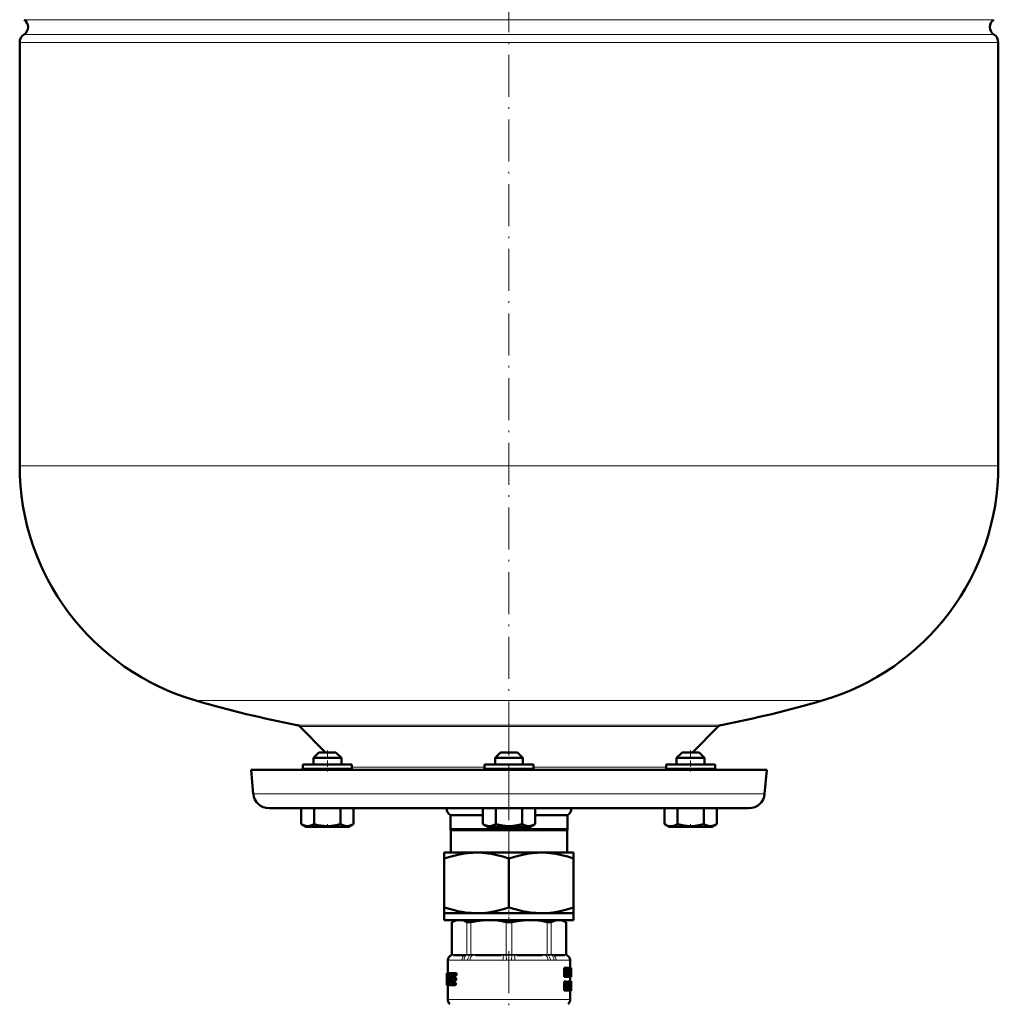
# Model space of a CAD drawing. Extents: x -1438 to 1837, y -1701 to 699.
# Tile 74 of 90: x 742 to 1022, y -169 to 113. Entities that reach past the tile are written whole.
import ezdxf

# ---------------------------------------------------------------- set-up
doc = ezdxf.new("R2010")
doc.units = 0
doc.linetypes.add('DASHDOT', pattern=[18.5, 12, -3, 0.5, -3])

msp = doc.modelspace()

# ---------------------------------------------------------------- linework, layer by layer
at = {"color": 7, "linetype": 'DASHDOT', "lineweight": 18}
for p, q in [((881.75, 380.01), (881.75, -124.28)), ((881.75, -85.43), (881.75, -131.22)), ((881.75, -153.93), (881.75, -184.66))]:
    msp.add_line(p, q, dxfattribs=at)
at = {"color": 7, "lineweight": 18}
for p, q in [((743, 112.55), (1020.51, 112.55)), ((743, 108.34), (1020.51, 108.34)), ((1021.75, 106.07), (741.75, 106.07)), ((741.75, -15.05), (1021.75, -15.05)), ((792.15, -82.25), (881.75, -82.25)), ((881.75, -82.25), (971.35, -82.25)), ((821.09, -89.25), (881.75, -89.25)), ((821.86, -89.66), (941.64, -89.66)), ((881.75, -89.25), (942.42, -89.25)), ((836.79, -101.26), (874.75, -101.26)), ((888.75, -101.26), (926.72, -101.26)), ((823.73, -101.55), (822.79, -101.55)), ((836.79, -101.55), (823.73, -101.55)), ((881.75, -101.55), (874.75, -101.55)), ((888.75, -101.55), (881.75, -101.55)), ((939.78, -101.55), (926.72, -101.55)), ((940.72, -101.55), (939.78, -101.55)), ((808.6, -108.94), (881.75, -108.94)), ((881.75, -108.94), (954.9, -108.94)), ((865.51, -145.61), (865.51, -154.89)), ((869.73, -154.89), (869.73, -145.61)), ((870.81, -145.61), (870.81, -154.89)), ((880.99, -154.89), (880.99, -145.61)), ((882.52, -145.61), (882.52, -154.89)), ((892.7, -154.89), (892.7, -145.61)), ((893.78, -145.61), (893.78, -154.89)), ((898, -154.89), (898, -145.61)), ((865.36, -154.91), (865.49, -154.9)), ((865.49, -154.9), (865.51, -154.89)), ((865.51, -154.89), (865.8, -154.86)), ((866.1, -154.85), (869.14, -154.85)), ((869.43, -154.86), (869.73, -154.89)), ((869.73, -154.89), (869.75, -154.9)), ((870.76, -154.9), (870.81, -154.89)), ((870.81, -154.89), (871.52, -154.86)), ((872.23, -154.85), (879.57, -154.85)), ((880.28, -154.86), (880.99, -154.89)), ((880.99, -154.89), (881.04, -154.9)), ((882.47, -154.9), (882.52, -154.89)), ((882.52, -154.89), (883.23, -154.86)), ((883.94, -154.85), (891.28, -154.85)), ((891.99, -154.86), (892.7, -154.89)), ((892.7, -154.89), (892.75, -154.9)), ((893.76, -154.9), (893.78, -154.89)), ((893.78, -154.89), (894.07, -154.86)), ((894.37, -154.85), (897.41, -154.85)), ((897.7, -154.86), (898, -154.89)), ((898, -154.89), (898.02, -154.9)), ((898.02, -154.9), (898.15, -154.91)), ((864.27, -156.53), (864.25, -156.5)), ((864.33, -156.55), (868.25, -156.55)), ((865.36, -155.09), (865.23, -155.09)), ((865.38, -155.09), (865.36, -155.09)), ((865.64, -155.06), (865.38, -155.09)), ((869.9, -156.53), (868.88, -156.53)), ((869.59, -155.09), (869.27, -155.06)), ((869.62, -155.09), (869.59, -155.09)), ((870.62, -156.55), (880.08, -156.55)), ((870.76, -155.09), (870.7, -155.09)), ((871.46, -155.06), (870.76, -155.09)), ((880.93, -155.09), (880.21, -155.06)), ((880.98, -155.09), (880.93, -155.09)), ((882.58, -155.09), (882.52, -155.09)), ((883.3, -155.06), (882.58, -155.09)), ((883.43, -156.55), (892.89, -156.55)), ((892.75, -155.09), (892.05, -155.06)), ((892.8, -155.09), (892.75, -155.09)), ((894.63, -156.53), (893.61, -156.53)), ((893.92, -155.09), (893.89, -155.09)), ((894.24, -155.06), (893.92, -155.09)), ((895.25, -156.55), (899.17, -156.55)), ((898.13, -155.09), (897.86, -155.06)), ((898.15, -155.09), (898.13, -155.09)), ((898.28, -155.09), (898.15, -155.09)), ((899.25, -156.5), (899.24, -156.53)), ((898.29, -164.56), (898.1, -164.56)), ((864.25, -167.72), (881.75, -167.72)), ((881.75, -167.72), (899.25, -167.72))]:
    msp.add_line(p, q, dxfattribs=at)
at = {"color": 7, "lineweight": 50}
for p, q in [((741.75, 106.07), (741.75, -15.05)), ((1021.75, -15.05), (1021.75, 106.07)), ((821.86, -89.66), (829.25, -97.05)), ((934.25, -97.05), (941.64, -89.66)), ((827.39, -97.05), (825.79, -98.65)), ((827.39, -97.05), (825.79, -98.65)), ((831.87, -97.05), (827.39, -97.05)), ((832.19, -97.05), (831.87, -97.05)), ((832.19, -97.05), (833.79, -98.65)), ((879.35, -97.05), (877.75, -98.65)), ((879.68, -97.05), (879.35, -97.05)), ((884.15, -97.05), (879.68, -97.05)), ((884.15, -97.05), (885.75, -98.65)), ((931.32, -97.05), (929.72, -98.65)), ((933.72, -97.05), (931.32, -97.05)), ((936.12, -97.05), (933.72, -97.05)), ((936.12, -97.05), (937.72, -98.65)), ((936.12, -97.05), (937.72, -98.65)), ((823.73, -100.55), (822.79, -100.55)), ((822.79, -100.55), (822.79, -101.55)), ((836.79, -100.55), (823.73, -100.55)), ((833.26, -98.65), (825.79, -98.65)), ((825.79, -100.55), (825.79, -98.65)), ((833.79, -98.65), (833.26, -98.65)), ((833.79, -100.55), (833.79, -98.65)), ((836.79, -100.55), (836.79, -101.55)), ((881.75, -100.55), (874.75, -100.55)), ((874.75, -100.55), (874.75, -101.55)), ((878.29, -98.65), (877.75, -98.65)), ((877.75, -100.55), (877.75, -98.65)), ((885.75, -98.65), (878.29, -98.65)), ((888.75, -100.55), (881.75, -100.55)), ((885.75, -100.55), (885.75, -98.65)), ((888.75, -100.55), (888.75, -101.55)), ((939.78, -100.55), (926.72, -100.55)), ((926.72, -100.55), (926.72, -101.55)), ((933.72, -98.65), (929.72, -98.65)), ((929.72, -100.55), (929.72, -98.65)), ((937.72, -98.65), (933.72, -98.65)), ((937.72, -100.55), (937.72, -98.65)), ((937.72, -100.55), (937.72, -98.65)), ((940.72, -100.55), (939.78, -100.55)), ((940.72, -100.55), (940.72, -101.55)), ((940.72, -101.55), (940.72, -100.55)), ((808, -102.05), (881.75, -102.05)), ((808, -102.05), (808.6, -108.94)), ((881.75, -102.05), (955.51, -102.05)), ((954.9, -108.94), (955.51, -102.05)), ((813.09, -113.05), (881.75, -113.05)), ((822.29, -113.05), (822.29, -117.59)), ((826.04, -113.05), (826.04, -117.59)), ((833.55, -113.05), (833.55, -117.59)), ((837.3, -113.05), (837.3, -117.58)), ((837.31, -113.05), (837.31, -117.58)), ((865, -115.05), (874.24, -115.05)), ((865, -119.05), (865, -115.05)), ((874.24, -113.05), (874.24, -117.58)), ((878, -113.05), (878, -117.59)), ((881.75, -113.05), (950.42, -113.05)), ((885.5, -113.05), (885.5, -117.59)), ((889.26, -113.05), (889.26, -117.59)), ((889.26, -115.05), (898.5, -115.05)), ((898.5, -115.05), (898.5, -119.05)), ((926.2, -113.05), (926.2, -117.58)), ((929.95, -113.05), (929.95, -117.58)), ((937.46, -113.05), (937.46, -117.59)), ((941.21, -113.05), (941.21, -117.59)), ((941.22, -113.05), (941.22, -117.59)), ((823.62, -118.35), (822.29, -117.59)), ((835.97, -118.35), (837.3, -117.58)), ((875.58, -118.35), (874.25, -117.58)), ((887.93, -118.35), (889.25, -117.59)), ((927.54, -118.35), (926.2, -117.58)), ((939.89, -118.35), (941.21, -117.59)), ((823.62, -118.35), (835.14, -118.35)), ((835.14, -118.35), (835.97, -118.35)), ((865, -119.05), (898.5, -119.05)), ((865, -119.05), (865.13, -119.27)), ((865.13, -119.27), (898.38, -119.27)), ((865.13, -119.27), (865.13, -125.75)), ((875.58, -118.35), (876.41, -118.35)), ((876.41, -118.35), (887.93, -118.35)), ((898.38, -119.27), (898.5, -119.05)), ((898.38, -125.75), (898.38, -119.27)), ((927.54, -118.35), (927.75, -118.35)), ((927.75, -118.35), (933.72, -118.35)), ((933.72, -118.35), (939.89, -118.35)), ((863.25, -125.75), (863.25, -127.4)), ((863.25, -125.75), (872.5, -125.75)), ((872.5, -125.75), (881.75, -125.75)), ((881.75, -125.75), (891, -125.75)), ((891, -125.75), (900.25, -125.75)), ((900.25, -127.4), (900.25, -125.75)), ((863.25, -141.4), (863.25, -127.4)), ((881.75, -141.4), (881.75, -127.4)), ((900.25, -127.4), (900.25, -141.4)), ((863.25, -141.4), (863.25, -143.05)), ((863.25, -143.05), (872.5, -143.05)), ((863.25, -143.05), (863.25, -145.05)), ((872.5, -143.05), (881.75, -143.05)), ((881.75, -143.05), (891, -143.05)), ((891, -143.05), (900.25, -143.05)), ((900.25, -143.05), (900.25, -141.4)), ((900.25, -143.05), (900.25, -145.05)), ((863.25, -145.05), (881.75, -145.05)), ((866.45, -145.05), (865.36, -145.68)), ((865.51, -145.61), (865.36, -145.68)), ((865.36, -154.91), (865.36, -145.68)), ((881.75, -145.05), (900.25, -145.05)), ((897.05, -145.05), (898.15, -145.68)), ((898.15, -145.68), (898, -145.61)), ((898.15, -154.91), (898.15, -145.68)), ((864.25, -156.5), (864.25, -160.21)), ((868.95, -155.05), (865.91, -155.05)), ((879.49, -155.05), (872.16, -155.05)), ((891.35, -155.05), (884.02, -155.05)), ((897.59, -155.05), (894.55, -155.05)), ((899.25, -156.5), (899.25, -158.66)), ((863.95, -160.21), (863.96, -160.21)), ((863.95, -160.21), (863.95, -163.54)), ((864.05, -160.21), (863.96, -160.21)), ((863.97, -160.54), (863.96, -160.21)), ((864.02, -160.54), (863.97, -160.54)), ((864.05, -160.21), (864.59, -160.21)), ((864.9, -160.21), (864.59, -160.21)), ((864.66, -160.26), (864.59, -160.21)), ((864.97, -160.26), (864.66, -160.26)), ((865.03, -160.41), (864.72, -160.41)), ((864.97, -160.26), (864.9, -160.21)), ((865.27, -160.21), (866.31, -160.21)), ((866.65, -160.21), (866.31, -160.21)), ((866.4, -160.68), (866.41, -160.54)), ((866.76, -160.54), (866.41, -160.54)), ((866.74, -160.68), (866.76, -160.54)), ((897.87, -158.66), (897.54, -158.66)), ((897.54, -161.24), (897.54, -158.66)), ((897.87, -158.66), (898.2, -158.66)), ((897.87, -161.24), (897.87, -158.66)), ((898.07, -159.14), (898.08, -159.14)), ((898.11, -159.5), (898.08, -159.5)), ((898.08, -159.81), (898.08, -161.24)), ((898.26, -159.12), (898.31, -158.66)), ((898.63, -158.66), (898.31, -158.66)), ((898.46, -160.19), (898.39, -160.19)), ((898.42, -160.56), (898.42, -160.56)), ((898.63, -158.66), (898.87, -158.66)), ((898.7, -159.7), (898.66, -159.7)), ((898.7, -161.24), (898.7, -159.7)), ((898.71, -159.14), (898.71, -159.14)), ((898.87, -158.66), (898.87, -161.24)), ((898.87, -158.89), (898.88, -158.66)), ((898.88, -158.66), (899.19, -158.66)), ((899.19, -158.66), (899.31, -158.66)), ((899.19, -160.22), (899.24, -159.35)), ((899.19, -160.22), (899.31, -160.22)), ((899.26, -159.35), (899.24, -159.35)), ((899.25, -159.12), (899.25, -159.12)), ((899.26, -159.35), (899.31, -160.22)), ((899.48, -158.66), (899.31, -158.66)), ((899.48, -158.66), (899.54, -158.66)), ((899.48, -161.24), (899.48, -158.66)), ((899.52, -160.77), (899.52, -159.13)), ((899.52, -159.13), (899.54, -159.13)), ((899.55, -159.34), (899.52, -159.34)), ((899.55, -159.92), (899.52, -159.92)), ((899.55, -160.54), (899.52, -160.54)), ((899.54, -158.66), (899.55, -158.8)), ((899.55, -158.8), (899.55, -159.88)), ((899.55, -159.34), (899.55, -159.88)), ((899.55, -159.88), (899.55, -159.92)), ((899.55, -159.92), (899.55, -159.99)), ((899.55, -159.99), (899.55, -160.54)), ((899.55, -159.99), (899.55, -161.06)), ((864.12, -163.19), (864.11, -163.33)), ((864.42, -161.11), (864.15, -161.11)), ((864.15, -162.98), (864.29, -162.98)), ((864.19, -160.9), (864.38, -160.9)), ((864.32, -162.91), (864.28, -162.98)), ((864.42, -161.13), (864.34, -162.75)), ((864.38, -160.9), (864.42, -160.96)), ((864.84, -163.24), (864.59, -163.24)), ((864.84, -162.97), (864.62, -162.97)), ((865.02, -160.63), (864.75, -160.63)), ((864.98, -160.9), (864.75, -160.9)), ((865.24, -162.75), (865.28, -162.28)), ((865.56, -162.75), (865.24, -162.75)), ((865.58, -162.91), (865.25, -162.91)), ((865.31, -162.98), (865.25, -162.91)), ((865.28, -162.28), (865.36, -161.13)), ((865.31, -162.98), (866.07, -162.98)), ((865.69, -161.13), (865.36, -161.13)), ((865.39, -161.81), (865.38, -161.95)), ((865.73, -160.96), (865.4, -160.96)), ((865.47, -160.9), (866.29, -160.9)), ((865.48, -162.28), (866.17, -162.28)), ((865.49, -161.59), (866.19, -161.59)), ((865.56, -162.75), (865.6, -162.28)), ((865.63, -162.98), (865.58, -162.91)), ((865.65, -161.59), (865.69, -161.13)), ((865.73, -160.96), (865.8, -160.9)), ((866.41, -162.98), (866.07, -162.98)), ((866.16, -163.45), (866.17, -163.31)), ((866.52, -162.28), (866.17, -162.28)), ((866.51, -163.31), (866.17, -163.31)), ((866.53, -161.59), (866.19, -161.59)), ((866.28, -162.07), (866.29, -161.93)), ((866.62, -162.07), (866.28, -162.07)), ((866.64, -160.9), (866.29, -160.9)), ((866.63, -161.93), (866.29, -161.93)), ((866.74, -160.68), (866.4, -160.68)), ((866.5, -163.45), (866.51, -163.31)), ((866.62, -162.07), (866.63, -161.93)), ((897.87, -161.24), (897.54, -161.24)), ((897.87, -162.65), (897.54, -162.65)), ((897.54, -165.23), (897.54, -162.65)), ((897.87, -161.24), (898.08, -161.24)), ((897.87, -162.65), (898.23, -162.65)), ((897.87, -165.23), (897.87, -162.65)), ((898.33, -161.24), (898.08, -161.24)), ((898.1, -163.81), (898.1, -163.08)), ((898.1, -163.08), (898.2, -163.08)), ((898.33, -161.24), (898.49, -161.24)), ((898.7, -161.24), (898.49, -161.24)), ((898.93, -162.65), (898.61, -162.65)), ((898.61, -164.14), (898.61, -162.65)), ((898.7, -161.24), (898.87, -161.24)), ((898.87, -161.24), (898.98, -161.24)), ((898.93, -162.65), (899.06, -162.65)), ((898.93, -164.14), (898.93, -162.65)), ((898.98, -161.24), (899.13, -161.24)), ((899.26, -162.65), (899.06, -162.65)), ((899.06, -162.65), (899.06, -164.15)), ((899.16, -160.67), (899.13, -161.24)), ((899.13, -161.24), (899.35, -161.24)), ((899.16, -160.67), (899.33, -160.67)), ((899.52, -162.64), (899.22, -162.64)), ((899.22, -162.65), (899.22, -162.64)), ((899.54, -162.6), (899.24, -162.6)), ((899.25, -161.24), (899.25, -162.6)), ((899.46, -162.6), (899.25, -162.6)), ((899.26, -162.65), (899.35, -162.65)), ((899.26, -164.17), (899.26, -162.65)), ((899.35, -161.24), (899.33, -160.67)), ((899.35, -161.24), (899.43, -161.24)), ((899.35, -162.65), (899.35, -164.11)), ((899.5, -162.78), (899.35, -162.78)), ((899.48, -163.02), (899.35, -163.02)), ((899.47, -163.37), (899.35, -163.37)), ((899.48, -161.24), (899.43, -161.24)), ((899.48, -161.24), (899.54, -161.24)), ((899.52, -160.77), (899.54, -160.77)), ((899.53, -163.08), (899.52, -163.13)), ((899.52, -163.13), (899.52, -163.21)), ((899.55, -163.16), (899.52, -163.16)), ((899.52, -163.21), (899.52, -163.32)), ((899.55, -163.24), (899.52, -163.24)), ((899.52, -163.32), (899.52, -163.44)), ((899.53, -163.37), (899.52, -163.37)), ((899.54, -163.07), (899.53, -163.07)), ((899.55, -163.1), (899.53, -163.1)), ((899.53, -163.37), (899.53, -163.24)), ((899.53, -163.6), (899.53, -163.37)), ((899.55, -163.1), (899.54, -163.07)), ((899.55, -162.62), (899.55, -162.7)), ((899.55, -162.7), (899.55, -163.24)), ((899.55, -163.16), (899.55, -163.1)), ((899.55, -163.24), (899.55, -163.16)), ((863.98, -163.45), (863.95, -163.45)), ((863.95, -163.54), (863.95, -163.45)), ((863.96, -163.67), (863.95, -163.54)), ((863.99, -163.67), (863.96, -163.67)), ((863.99, -163.67), (864.05, -163.67)), ((864.15, -163.67), (864.05, -163.67)), ((864.11, -163.45), (864.08, -163.45)), ((864.15, -163.67), (864.4, -163.67)), ((864.25, -163.67), (864.25, -167.72)), ((864.4, -163.67), (864.47, -163.61)), ((864.71, -163.67), (864.4, -163.67)), ((864.78, -163.61), (864.47, -163.61)), ((864.85, -163.46), (864.54, -163.46)), ((864.71, -163.67), (864.78, -163.61)), ((864.85, -163.46), (864.86, -163.42)), ((864.93, -163.61), (865.01, -163.67)), ((865.01, -163.67), (866.06, -163.67)), ((866.4, -163.67), (866.06, -163.67)), ((866.5, -163.45), (866.16, -163.45)), ((897.87, -165.23), (897.54, -165.23)), ((897.87, -165.23), (898.1, -165.23)), ((898.35, -163.42), (898.1, -163.42)), ((898.31, -163.7), (898.1, -163.7)), ((898.1, -163.81), (898.2, -163.81)), ((898.1, -164.24), (898.1, -165.23)), ((898.1, -164.24), (898.16, -164.24)), ((898.2, -164.26), (898.1, -164.26)), ((898.23, -164.32), (898.1, -164.32)), ((898.26, -164.43), (898.1, -164.43)), ((898.11, -165.23), (898.1, -165.18)), ((898.43, -165.23), (898.11, -165.23)), ((898.29, -164.56), (898.26, -164.43)), ((898.43, -165.23), (898.29, -164.56)), ((898.36, -164.06), (898.36, -164.07)), ((898.43, -164.22), (898.46, -164.34)), ((898.43, -165.23), (898.64, -165.23)), ((898.46, -164.34), (898.49, -164.46)), ((898.93, -164.14), (898.61, -164.14)), ((899.16, -165.27), (898.86, -165.27)), ((899.26, -164.17), (899.06, -164.17)), ((899.5, -165.24), (899.23, -165.24)), ((899.53, -165.27), (899.23, -165.27)), ((899.25, -165.27), (899.25, -167.72)), ((899.47, -165.13), (899.28, -165.13)), ((899.47, -164.55), (899.34, -164.55)), ((899.48, -163.81), (899.35, -163.81)), ((899.52, -164.12), (899.35, -164.12)), ((899.53, -164.21), (899.35, -164.21)), ((899.54, -164.31), (899.35, -164.31)), ((899.54, -164.42), (899.35, -164.42)), ((899.47, -165.13), (899.47, -164.55)), ((899.54, -164.55), (899.47, -164.55)), ((899.54, -164.66), (899.49, -164.66)), ((899.54, -164.74), (899.5, -164.74)), ((899.53, -164.79), (899.51, -164.79)), ((899.52, -163.44), (899.53, -163.53)), ((899.53, -164.21), (899.52, -164.12)), ((899.53, -163.53), (899.53, -163.62)), ((899.53, -163.62), (899.54, -163.71)), ((899.54, -164.31), (899.53, -164.21)), ((899.53, -164.79), (899.54, -164.74)), ((899.54, -165.23), (899.53, -165.27)), ((899.54, -163.71), (899.55, -163.85)), ((899.54, -164.42), (899.54, -164.31)), ((899.54, -164.55), (899.54, -164.42)), ((899.54, -164.66), (899.54, -164.55)), ((899.54, -164.74), (899.54, -164.66)), ((899.55, -163.85), (899.55, -164.02)), ((899.55, -164.02), (899.55, -164.23)), ((899.55, -164.23), (899.55, -164.5)), ((899.55, -164.5), (899.55, -164.86)), ((899.55, -164.86), (899.55, -165.1))]:
    msp.add_line(p, q, dxfattribs=at)
at = {"color": 7, "linetype": 'DASHDOT', "lineweight": 18, "ltscale": 0.150015}
for p, q in [((829.79, -96.55), (829.79, -102.55)), ((933.72, -96.55), (933.72, -102.55))]:
    msp.add_line(p, q, dxfattribs=at)
at = {"color": 7, "linetype": 'DASHDOT', "lineweight": 18, "ltscale": 0.023112}
msp.add_line((829.79, -118.43), (829.79, -117.5), dxfattribs=at)
at = {"color": 7, "linetype": 'DASHDOT', "lineweight": 18, "ltscale": 0.023199}
msp.add_line((933.72, -118.43), (933.72, -117.5), dxfattribs=at)
at = {"color": 7, "linetype": 'DASHDOT', "lineweight": 18, "ltscale": 0.109586}
msp.add_line((881.75, -145.42), (881.75, -141.03), dxfattribs=at)
at = {"color": 7, "lineweight": 50}
for points in [[(822.29, -117.59), (822.77, -117.83), (823.24, -118.02), (823.66, -118.12), (824.08, -118.17), (824.71, -118.12), (825.35, -117.93), (826.04, -117.59)], [(826.04, -117.59), (827, -117.84), (827.93, -118.02), (828.78, -118.12), (829.61, -118.17), (830.87, -118.12), (832.16, -117.93), (833.55, -117.59)], [(833.55, -117.58), (834.03, -117.83), (834.5, -118.01), (834.92, -118.12), (835.34, -118.16), (835.97, -118.11), (836.61, -117.92), (837.26, -117.61)], [(833.55, -117.59), (834.03, -117.83), (834.49, -118.01), (834.92, -118.12), (835.42, -118.16)], [(835.42, -118.16), (836.01, -118.1), (836.61, -117.92), (837.3, -117.58)], [(874.24, -117.58), (874.72, -117.83), (875.19, -118.01), (875.61, -118.12), (876.12, -118.16)], [(876.12, -118.16), (876.71, -118.1), (877.3, -117.93), (878, -117.59)], [(878, -117.59), (878.96, -117.83), (879.89, -118.02), (880.73, -118.12), (881.57, -118.17), (882.83, -118.12), (884.11, -117.93), (885.5, -117.59)], [(885.5, -117.59), (885.98, -117.84), (886.45, -118.02), (886.87, -118.12), (887.29, -118.17), (887.92, -118.12), (888.56, -117.93), (889.26, -117.59)], [(927.21, -118.03), (927.84, -118.15), (928.46, -118.14), (928.82, -118.06), (929.19, -117.95), (929.95, -117.58)], [(929.95, -117.58), (930.91, -117.83), (931.85, -118.01), (932.69, -118.12), (933.72, -118.16)], [(933.72, -118.16), (934.88, -118.1), (936.07, -117.93), (937.46, -117.59)], [(937.46, -117.59), (937.94, -117.83), (938.41, -118.02), (938.83, -118.12), (939.25, -118.17), (939.88, -118.12), (940.52, -117.93), (941.21, -117.59)], [(863.25, -127.4), (865.18, -126.81), (867.1, -126.34), (868.55, -126.07), (869.99, -125.88), (871.43, -125.78), (872.5, -125.75)], [(872.5, -125.75), (874.11, -125.81), (875.73, -125.97), (876.79, -126.13), (877.86, -126.33), (880.01, -126.86), (881.75, -127.4)], [(881.75, -127.4), (883.68, -126.81), (885.6, -126.34), (887.05, -126.07), (888.49, -125.88), (889.93, -125.78), (891, -125.75)], [(891, -125.75), (892.61, -125.81), (894.23, -125.97), (895.29, -126.13), (896.36, -126.33), (898.51, -126.86), (900.25, -127.4)], [(872.5, -143.05), (870.89, -143), (869.28, -142.84), (868.22, -142.68), (867.15, -142.47), (865, -141.94), (863.25, -141.4)], [(881.75, -141.4), (879.83, -141.99), (877.91, -142.46), (876.46, -142.73), (875.01, -142.92), (873.58, -143.03), (872.5, -143.05)], [(891, -143.05), (889.39, -143), (887.78, -142.84), (886.72, -142.68), (885.65, -142.47), (883.5, -141.94), (881.75, -141.4)], [(900.25, -141.4), (898.33, -141.99), (896.41, -142.46), (894.96, -142.73), (893.51, -142.92), (892.08, -143.03), (891, -143.05)], [(867.62, -145.05), (866.94, -145.11), (866.24, -145.29), (865.51, -145.61)], [(869.73, -145.61), (868.99, -145.29), (868.3, -145.11), (867.62, -145.05)], [(870.81, -145.61), (870.27, -145.68), (869.87, -145.66), (869.73, -145.61)], [(875.9, -145.05), (874.18, -145.12), (872.41, -145.32), (870.81, -145.61)], [(880.99, -145.61), (879.22, -145.29), (877.54, -145.11), (875.9, -145.05)], [(887.61, -145.05), (885.89, -145.12), (884.12, -145.32), (882.52, -145.61)], [(892.7, -145.61), (890.93, -145.29), (889.25, -145.11), (887.61, -145.05)], [(893.78, -145.61), (893.64, -145.66), (893.45, -145.68), (892.98, -145.66), (892.7, -145.61)], [(895.89, -145.05), (895.18, -145.12), (894.44, -145.32), (893.78, -145.61)], [(898, -145.61), (897.26, -145.29), (896.57, -145.11), (895.89, -145.05)], [(864.05, -160.21), (864.02, -160.38), (864.02, -160.42)], [(866.41, -160.54), (866.4, -160.37), (866.36, -160.26), (866.34, -160.23), (866.31, -160.21)], [(866.76, -160.54), (866.75, -160.37), (866.71, -160.26), (866.69, -160.23), (866.65, -160.21)], [(899.54, -159.13), (899.54, -159.14), (899.54, -159.14), (899.55, -159.17), (899.55, -159.34)], [(899.55, -160.54), (899.54, -160.75), (899.54, -160.77)], [(863.98, -163.33), (863.98, -163.63), (863.99, -163.66), (863.99, -163.67)], [(864.11, -163.33), (864.11, -163.43), (864.13, -163.63), (864.14, -163.65), (864.15, -163.67)], [(864.15, -162.98), (864.13, -163.03), (864.12, -163.19)], [(864.15, -161.11), (864.16, -160.96), (864.17, -160.92), (864.19, -160.9)], [(865.38, -161.95), (865.39, -162.13), (865.48, -162.28)], [(865.49, -161.59), (865.43, -161.66), (865.39, -161.81)], [(865.4, -160.96), (865.43, -160.92), (865.47, -160.9)], [(866.17, -163.31), (866.15, -163.09), (866.13, -163.02), (866.07, -162.98)], [(866.17, -162.28), (866.24, -162.21), (866.28, -162.07)], [(866.29, -161.93), (866.28, -161.75), (866.24, -161.64), (866.22, -161.61), (866.19, -161.59)], [(866.29, -160.9), (866.36, -160.83), (866.4, -160.68)], [(866.51, -163.31), (866.5, -163.13), (866.47, -163.02), (866.45, -163), (866.41, -162.98)], [(866.52, -162.28), (866.59, -162.21), (866.62, -162.07)], [(866.63, -161.93), (866.63, -161.75), (866.59, -161.64), (866.57, -161.61), (866.53, -161.59)], [(866.64, -160.9), (866.71, -160.83), (866.74, -160.68)], [(898.2, -163.08), (898.26, -163.09), (898.29, -163.12), (898.32, -163.19), (898.35, -163.42)], [(898.23, -162.65), (898.33, -162.67), (898.42, -162.74), (898.52, -162.97), (898.55, -163.35)], [(899.55, -161.06), (899.55, -161.19), (899.54, -161.24)], [(864.05, -163.67), (864.08, -163.49), (864.08, -163.45)], [(866.06, -163.67), (866.12, -163.6), (866.16, -163.45)], [(866.4, -163.67), (866.47, -163.6), (866.5, -163.45)], [(898.31, -163.7), (898.27, -163.77), (898.2, -163.81)], [(898.86, -165.27), (898.74, -165.17), (898.68, -164.97), (898.63, -164.67), (898.61, -164.14)], [(899.16, -165.27), (899.06, -165.18), (898.99, -165), (898.94, -164.63), (898.93, -164.14)], [(899.06, -164.15), (899.08, -164.49), (899.11, -164.71), (899.13, -164.75), (899.17, -164.77)], [(899.35, -164.11), (899.33, -164.79), (899.3, -165.07), (899.27, -165.17), (899.23, -165.24), (899.16, -165.27)], [(899.17, -164.77), (899.24, -164.61), (899.26, -164.17)], [(899.5, -164.75), (899.51, -164.8), (899.52, -164.81)]]:
    msp.add_lwpolyline(points, dxfattribs=at)
at = {"color": 7, "lineweight": 18}
for points in [[(869.75, -154.9), (870.26, -154.91), (870.76, -154.9)], [(892.75, -154.9), (893.45, -154.91), (893.76, -154.9)]]:
    msp.add_lwpolyline(points, dxfattribs=at)
at = {"color": 7, "lineweight": 50}
for centre, radius, start, end in [((741.65, 110.45), 2.5, 302.579, 57.421), ((1021.85, 110.45), 2.5, 122.579, 237.421), ((744.45, 106.07), 2.7, 122.579, 180), ((1019.05, 106.07), 2.7, 0, 57.421), ((811.75, -15.05), 70, 180, 253.7398), ((951.75, -15.05), 70, 286.2602, 360), ((881.75, 224.95), 320, 253.7398, 259.0714), ((881.75, 224.95), 320, 280.9286, 286.2602), ((820.8, -90.72), 1.5, 45, 79.0714), ((942.71, -90.72), 1.5, 100.9286, 135), ((822.29, -101.55), 0.5, 270, 360), ((837.29, -101.55), 0.5, 180, 270), ((874.25, -101.55), 0.5, 270, 360), ((889.25, -101.55), 0.5, 180, 270), ((926.22, -101.55), 0.5, 270, 360), ((941.22, -101.55), 0.5, 180, 270), ((941.22, -101.55), 0.5, 180, 270), ((813.09, -108.55), 4.5, 185, 270), ((950.42, -108.55), 4.5, 270, 355), ((866.16, -113.05), 2.31, 180, 240), ((897.35, -113.05), 2.31, 300, 360), ((928.63, -113.5), 4.75, 239.2257, 252.5363), ((881.74, -141.94), 3.74, 258.3446, 270.1449), ((881.76, -141.96), 3.73, 269.8253, 281.6734), ((865.16, -154.91), 0.2, 290.5165, 359.9999), ((898.35, -154.91), 0.2, 180.0001, 249.4835), ((865.75, -156.5), 1.5, 110.5177, 180.0166), ((897.75, -156.5), 1.5, 360, 69.4823), ((1191.06, -163.62), 327.1, 179.4611, 179.9706), ((1193.17, -167.13), 329.22, 178.8316, 179.3379), ((864.19, -160.52), 0.537, 11.9329, 28.8232), ((863.36, -160.71), 1.39, 3.3335, 12.4548), ((864.51, -160.52), 0.536, 11.9311, 28.8406), ((866.29, -160.89), 1.3, 158.4683, 168.6111), ((863.93, -160.67), 1.13, 8.1933, 13.0268), ((865.6, -160.61), 0.553, 140.9405, 158.726), ((865.28, -160.34), 0.137, 94.9628, 144.1433), ((869.33, -159.87), 28.75, 0.1221, 1.455), ((906.91, -158.57), 8.85, 183.7528, 186.0891), ((728.47, -182.31), 171.16, 7.0726, 7.6581), ((719.82, -181.23), 179.8, 6.7194, 7.2099), ((892.65, -160.87), 5.78, 3.0866, 6.7512), ((908.89, -161.35), 10.5, 173.627, 175.6667), ((724.45, -140.23), 175.15, 353.4585, 353.9602), ((724.55, -141.63), 175.04, 353.5681, 354.1451), ((890.22, -158.71), 8.5, 354.7816, 357.0896), ((925.05, -159.73), 26.34, 178.7215, 179.9219), ((749.98, -148.09), 149.59, 354.956, 355.9464), ((893.99, -159.05), 5.26, 356.7208, 359.1682), ((905.55, -159.03), 6.3, 180.8269, 182.9355), ((746.69, -167.3), 152.86, 2.2736, 3.2409), ((1218.17, -173.05), 354.23, 178.069, 178.448), ((863.54, -162.72), 0.804, 346.282, 357.9508), ((863.77, -161.07), 0.659, 355.2142, 9.502), ((862.95, -162.97), 1.67, 342.641, 350.3676), ((862.08, -162.82), 2.54, 350.2961, 356.4129), ((1303.58, -188.87), 439.73, 176.3527, 176.6237), ((862.46, -160.76), 2.29, 356.6103, 3.3487), ((866.76, -163.12), 1.92, 175.6816, 183.6876), ((1365.8, -196.19), 502.07, 175.9689, 176.2064), ((866.09, -163.17), 1.26, 183.2452, 193.3277), ((866.8, -161.01), 1.82, 168.052, 176.6245), ((865.7, -162.8), 0.46, 173.2936, 193.8034), ((865.9, -161.17), 0.536, 157.8708, 175.9089), ((866.02, -162.8), 0.46, 173.2936, 193.8034), ((866.23, -161.17), 0.536, 157.852, 175.9095), ((896.37, -163.35), 2.18, 353.628, 0.1734), ((899.29, -162.65), 0.0713, 137.9011, 177.4986), ((906.49, -163.34), 7.02, 177.378, 180.2111), ((906.03, -163.4), 6.56, 179.7565, 183.6024), ((903.23, -163.19), 3.75, 173.7637, 177.4237), ((900.66, -162.9), 1.17, 167.4145, 174.2396), ((899.59, -162.65), 0.0722, 138.1208, 177.231), ((899.56, -163.08), 0.0281, 137.9531, 180.5121), ((899.52, -162.62), 0.0248, 349.9677, 54.469), ((899.53, -163.07), 0.0146, 0.7968, 48.9847), ((863.88, -163.27), 0.68, 329.83, 343.4584), ((864.21, -163.27), 0.67, 329.3345, 343.2028), ((865.34, -163.36), 0.486, 192.7626, 211.5581), ((898.15, -164.29), 0.0502, 32.7673, 84.4737), ((897.98, -164.41), 0.269, 19.1426, 34.6328), ((897.22, -164.69), 1.07, 14.1053, 19.7741), ((897.54, -163.45), 0.808, 341.9381, 1.9017), ((898.13, -163.8), 0.347, 311.0813, 333.0587), ((898.22, -164.2), 0.189, 22.913, 44.3273), ((897.62, -164.48), 0.851, 17.4933, 24.2989), ((897.78, -163.62), 0.74, 332.5324, 345.6697), ((846.63, -175.34), 52.99, 11.0019, 11.8436), ((897.14, -163.44), 1.4, 345.1208, 353.6613), ((899.23, -165.25), 0.027, 201.3785, 250.9283), ((901.71, -164.33), 2.25, 185.724, 190.7737), ((900.06, -165.03), 0.599, 189.043, 199.7323), ((903.39, -163.54), 3.92, 183.9498, 188.4837), ((899.55, -165.23), 0.0531, 189.8055, 239.3413), ((899.51, -164.8), 0.0224, 306.6994, 5.1885), ((898.39, -165.1), 1.16, 353.3792, 359.8357), ((866.25, -167.72), 2, 180, 225), ((897.25, -167.72), 2, 315, 360)]:
    msp.add_arc(centre, radius, start, end, dxfattribs=at)
at = {"color": 7, "lineweight": 18}
for centre, radius, start, end in [((865.29, -154.9), 0.196, 289.2011, 2.0769), ((865.31, -154.9), 0.195, 288.8448, 2.6072), ((865.61, -154.88), 0.192, 279.6889, 3.0559), ((866.09, -157.98), 3.13, 89.7592, 95.1871), ((869.15, -157.98), 3.13, 84.8129, 90.2408), ((869.23, -154.87), 0.199, 279.7602, 1.0432), ((869.52, -154.9), 0.202, 288.6376, 0.5069), ((869.55, -154.9), 0.202, 289.9883, 0.854), ((872.2, -173.03), 18.18, 89.8986, 92.1508), ((879.6, -173.03), 18.18, 87.8492, 90.1014), ((881.71, -134.29), 20.62, 268.132, 270.1134), ((881.8, -134.58), 20.33, 269.8741, 271.8833), ((883.91, -173.03), 18.18, 89.8986, 92.1508), ((891.31, -173.03), 18.18, 87.8492, 90.1014), ((893.96, -154.9), 0.202, 179.146, 250.0117), ((893.98, -154.9), 0.202, 179.4931, 251.3624), ((894.36, -157.98), 3.13, 89.7592, 95.1871), ((894.27, -154.87), 0.199, 178.9568, 260.2398), ((897.42, -157.98), 3.13, 84.8129, 90.2408), ((897.9, -154.88), 0.192, 176.9441, 260.3111), ((898.19, -154.9), 0.195, 177.3928, 251.1552), ((898.21, -154.9), 0.196, 177.9231, 250.7989), ((865.77, -156.53), 1.5, 105.9772, 179.784), ((864.32, -156.48), 0.073, 220.243, 277.8347), ((865.9, -158.01), 2.96, 89.7465, 95.0069), ((868.27, -149.4), 7.15, 269.8403, 274.8785), ((868.97, -159.07), 4.02, 85.7024, 90.1944), ((870.13, -133.1), 21.99, 268.6539, 271.4886), ((870.58, -147.61), 8.94, 265.6487, 270.2682), ((872.12, -174.71), 19.65, 89.9051, 91.9429), ((879.52, -175.77), 20.71, 88.1074, 90.0906), ((880.12, -140.55), 16.01, 269.8409, 273.2556), ((881.75, -110.58), 44.52, 269.0091, 270.9896), ((881.85, -168.4), 11.9, 90.4739, 93.9469), ((881.66, -168.4), 11.9, 86.0531, 89.5262), ((883.38, -140.53), 16.02, 266.7462, 270.1574), ((883.99, -175.77), 20.71, 89.9094, 91.8927), ((891.38, -174.71), 19.65, 88.0571, 90.0949), ((893.38, -133.09), 22, 268.5123, 271.3456), ((892.93, -147.62), 8.93, 269.7295, 274.3536), ((894.54, -159.07), 4.02, 89.8056, 94.2976), ((895.24, -149.39), 7.16, 265.1242, 270.157), ((897.61, -158.01), 2.96, 84.9931, 90.2535), ((897.74, -156.53), 1.5, 0.216, 74.0228), ((899.18, -156.48), 0.0729, 262.143, 319.7781)]:
    msp.add_arc(centre, radius, start, end, dxfattribs=at)
for centre, major_axis, ratio, start_param, end_param in [((865.91, -154.85), (0, -0.2), 0.92388, 0, 1.570796), ((868.95, -154.85), (0, -0.2), 0.92388, 0, 1.570796), ((870.68, -154.9), (0.007, -0.2), 0.408466, 0.272287, 1.557437), ((870.73, -154.89), (0.008, -0.2), 0.382405, 0.255495, 1.554996), ((871.44, -154.86), (0.008, -0.2), 0.382432, 0.102908, 1.555785), ((872.16, -154.85), (0, -0.2), 0.382683, 0, 1.570796), ((879.49, -154.85), (0, -0.2), 0.382683, 0, 1.570796), ((880.2, -154.86), (-0.008, -0.2), 0.382432, 0.132932, 1.585808), ((880.91, -154.89), (-0.008, -0.2), 0.382405, 0.287096, 1.586597), ((880.97, -154.9), (-0.006, -0.2), 0.356255, 0.297028, 1.582178), ((882.54, -154.9), (0.006, -0.2), 0.356255, 4.701007, 5.986158), ((882.6, -154.89), (0.008, -0.2), 0.382405, 4.696589, 5.996089), ((883.3, -154.86), (0.008, -0.2), 0.382432, 4.697377, 6.150253), ((884.02, -154.85), (0, -0.2), 0.382683, 4.712389, 6.283185), ((891.35, -154.85), (0, -0.2), 0.382683, 4.712389, 6.283185), ((892.07, -154.86), (-0.008, -0.2), 0.382432, 4.727401, 6.180277), ((892.77, -154.89), (-0.008, -0.2), 0.382405, 4.728189, 6.02769), ((892.83, -154.9), (-0.007, -0.2), 0.408466, 4.725748, 6.010898), ((894.55, -154.85), (0, 0.2), 0.92388, 1.570796, 3.141593), ((897.59, -154.85), (0, 0.2), 0.92388, 1.570796, 3.141593), ((865.83, -156.55), (0, 1.5), 0.995414, 0.123342, 1.570796), ((869.41, -156.55), (0, 1.5), 0.771505, 0.123342, 1.570796), ((869.98, -156.53), (0.14, -1.49), 0.734075, 3.351169, 4.642046), ((870.92, -156.53), (-0.13, -1.49), 0.675962, 3.481187, 4.772063), ((871.57, -156.55), (0, 1.5), 0.636223, 0.123342, 1.570796), ((880.22, -156.55), (0, 1.5), 0.095659, 0.123342, 1.570796), ((881.09, -156.53), (0.1, -1.5), 0.041092, 3.418838, 4.709715), ((882.41, -156.53), (-0.1, -1.5), 0.041092, 1.57347, 2.864347), ((883.28, -156.55), (0, -1.5), 0.095659, 1.570796, 3.018251), ((891.93, -156.55), (0, -1.5), 0.636223, 1.570796, 3.018251), ((892.59, -156.53), (0.13, -1.49), 0.675962, 1.511122, 2.801999), ((893.52, -156.53), (-0.14, -1.49), 0.734075, 1.64114, 2.932016), ((894.1, -156.55), (0, -1.5), 0.771505, 1.570796, 3.018251), ((897.68, -156.55), (0, -1.5), 0.995414, 1.570796, 3.018251)]:
    msp.add_ellipse(centre, major_axis=major_axis, ratio=ratio, start_param=start_param, end_param=end_param, dxfattribs=at)

doc.saveas('drawing.dxf')
